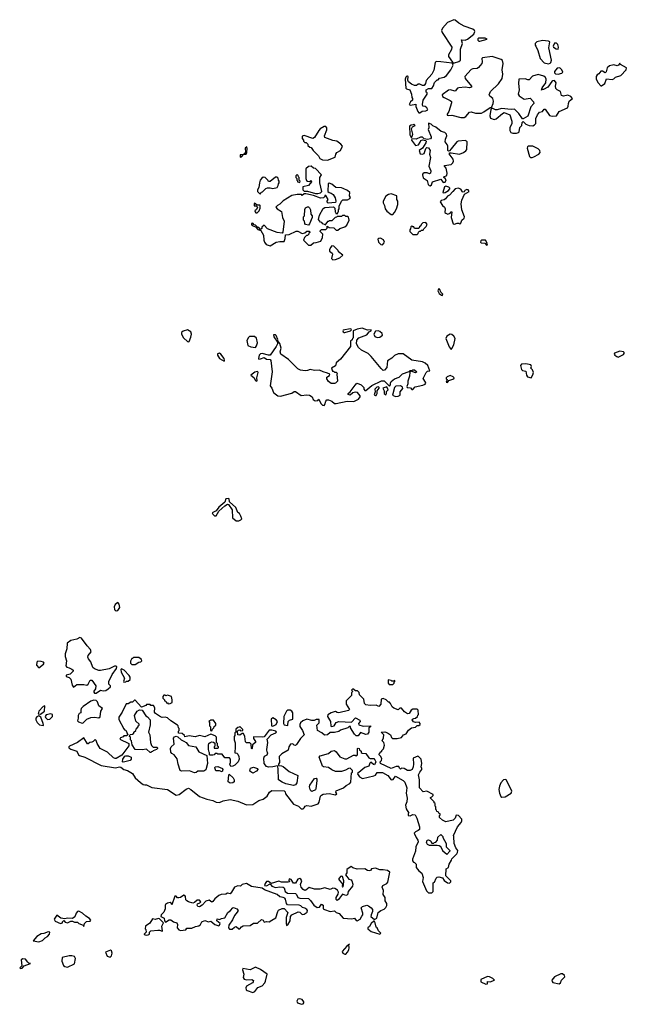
# Model space of a CAD drawing. Extents: x 2106670 to 2323771, y 35271 to 224896.
# Tile 202 of 256: x 2268377 to 2275349, y 101518 to 112829. Entities that reach past the tile are written whole.
import ezdxf

# ---------------------------------------------------------------- set-up
doc = ezdxf.new("R2010")
doc.units = 0

msp = doc.modelspace()

# ---------------------------------------------------------------- linework, layer by layer
at = {"layer": '0CON20XD'}
for points in [[(2273365, 112330), (2273375, 112332), (2273422, 112348), (2273441, 112365), (2273442, 112492), (2273466, 112555), (2273454, 112596), (2273495, 112594), (2273525, 112607), (2273597, 112663), (2273606, 112695), (2273604, 112705), (2273585, 112721), (2273485, 112754), (2273425, 112788), (2273383, 112823), (2273365, 112829), (2273295, 112796), (2273235, 112733), (2273226, 112705), (2273232, 112682), (2273343, 112515), (2273338, 112485), (2273304, 112425), (2273304, 112405), (2273351, 112341), (2273365, 112330)], [(2273665, 112584), (2273750, 112605), (2273726, 112616), (2273655, 112616), (2273642, 112608), (2273641, 112595), (2273654, 112584), (2273665, 112584)], [(2274455, 112323), (2274472, 112328), (2274482, 112338), (2274488, 112365), (2274457, 112505), (2274468, 112575), (2274453, 112583), (2274385, 112589), (2274320, 112575), (2274300, 112555), (2274300, 112535), (2274310, 112525), (2274332, 112475), (2274360, 112385), (2274404, 112334), (2274455, 112323)], [(2274565, 112492), (2274570, 112515), (2274562, 112545), (2274545, 112558), (2274525, 112560), (2274508, 112525), (2274512, 112515), (2274543, 112493), (2274565, 112492)], [(2272975, 111760), (2273003, 111777), (2273045, 111782), (2273067, 111793), (2273055, 111818), (2273035, 111830), (2273010, 111835), (2273008, 111855), (2273012, 111905), (2273060, 111975), (2273058, 111988), (2273050, 111995), (2273050, 112025), (2273075, 112038), (2273115, 112040), (2273132, 112068), (2273143, 112107), (2273175, 112140), (2273185, 112140), (2273203, 112157), (2273255, 112168), (2273283, 112187), (2273332, 112255), (2273358, 112305), (2273348, 112328), (2273215, 112346), (2273165, 112347), (2273151, 112339), (2273135, 112250), (2273112, 112205), (2273049, 112131), (2273042, 112095), (2273027, 112073), (2273005, 112072), (2272975, 112088), (2272955, 112090), (2272937, 112073), (2272915, 112072), (2272879, 112089), (2272846, 112116), (2272838, 112135), (2272840, 112175), (2272835, 112180), (2272825, 112180), (2272815, 112170), (2272808, 112145), (2272814, 112044), (2272823, 112033), (2272860, 112025), (2272880, 111975), (2272882, 111935), (2272890, 111925), (2272890, 111905), (2272868, 111885), (2272853, 111853), (2272868, 111848), (2272928, 111858), (2272931, 111831), (2272952, 111775), (2272965, 111760), (2272975, 111760)], [(2273485, 111704), (2273504, 111716), (2273545, 111767), (2273565, 111771), (2273617, 111757), (2273683, 111757), (2273711, 111769), (2273785, 111820), (2273798, 111822), (2273818, 111865), (2273822, 111895), (2273813, 111925), (2273781, 111951), (2273772, 111965), (2273788, 112005), (2273879, 112091), (2273922, 112155), (2273928, 112205), (2273923, 112255), (2273932, 112325), (2273925, 112360), (2273912, 112372), (2273807, 112407), (2273695, 112391), (2273688, 112382), (2273693, 112345), (2273687, 112325), (2273651, 112279), (2273635, 112270), (2273585, 112266), (2273564, 112256), (2273492, 112175), (2273498, 112155), (2273570, 112065), (2273570, 112055), (2273545, 112048), (2273495, 112054), (2273422, 112048), (2273407, 112043), (2273382, 112008), (2273325, 112023), (2273305, 112020), (2273232, 111965), (2273237, 111947), (2273254, 111934), (2273295, 111917), (2273325, 111902), (2273339, 111889), (2273340, 111875), (2273309, 111775), (2273290, 111745), (2273291, 111731), (2273307, 111727), (2273345, 111731), (2273445, 111706), (2273485, 111704)], [(2275065, 112070), (2275100, 112095), (2275122, 112148), (2275185, 112142), (2275205, 112150), (2275223, 112167), (2275285, 112188), (2275347, 112253), (2275349, 112275), (2275280, 112315), (2275275, 112330), (2275258, 112305), (2275245, 112298), (2275205, 112312), (2275155, 112298), (2275129, 112275), (2275118, 112232), (2275105, 112218), (2275075, 112239), (2275055, 112237), (2275033, 112207), (2275012, 112195), (2275002, 112175), (2275002, 112145), (2275024, 112104), (2275055, 112070), (2275065, 112070)], [(2274565, 112203), (2274607, 112213), (2274620, 112225), (2274608, 112255), (2274585, 112278), (2274555, 112273), (2274523, 112235), (2274525, 112218), (2274535, 112206), (2274565, 112203)], [(2274085, 111524), (2274108, 111532), (2274118, 111542), (2274125, 111590), (2274148, 111615), (2274153, 111647), (2274165, 111660), (2274195, 111628), (2274233, 111613), (2274275, 111610), (2274295, 111622), (2274308, 111635), (2274308, 111695), (2274327, 111735), (2274352, 111765), (2274384, 111776), (2274405, 111800), (2274415, 111800), (2274465, 111730), (2274495, 111720), (2274547, 111723), (2274577, 111773), (2274673, 111817), (2274682, 111835), (2274684, 111866), (2274692, 111895), (2274730, 111925), (2274710, 111945), (2274675, 111962), (2274625, 111949), (2274605, 111958), (2274592, 112005), (2274554, 112024), (2274539, 112039), (2274534, 112064), (2274544, 112105), (2274525, 112131), (2274505, 112128), (2274492, 112118), (2274445, 112053), (2274395, 112028), (2274382, 112028), (2274375, 112020), (2274380, 112045), (2274422, 112105), (2274426, 112146), (2274418, 112165), (2274399, 112179), (2274335, 112201), (2274271, 112179), (2274233, 112137), (2274215, 112138), (2274185, 112150), (2274114, 112146), (2274108, 112098), (2274118, 112025), (2274106, 111975), (2274116, 111955), (2274175, 111918), (2274245, 111927), (2274283, 111885), (2274287, 111865), (2274252, 111828), (2274215, 111722), (2274165, 111690), (2274155, 111690), (2274113, 111753), (2274062, 111802), (2274025, 111798), (2273915, 111808), (2273865, 111792), (2273845, 111792), (2273815, 111810), (2273802, 111808), (2273792, 111798), (2273780, 111725), (2273788, 111698), (2273828, 111682), (2273851, 111689), (2273925, 111752), (2273945, 111762), (2274010, 111735), (2274033, 111663), (2274033, 111635), (2274011, 111585), (2274009, 111555), (2274023, 111535), (2274044, 111524), (2274085, 111524)], [(2271915, 111214), (2272002, 111248), (2272010, 111285), (2272023, 111305), (2272062, 111328), (2272087, 111375), (2272069, 111399), (2272022, 111432), (2271975, 111440), (2271884, 111474), (2271881, 111495), (2271908, 111565), (2271906, 111585), (2271895, 111603), (2271875, 111604), (2271830, 111575), (2271813, 111557), (2271764, 111476), (2271747, 111463), (2271645, 111498), (2271625, 111490), (2271624, 111464), (2271640, 111445), (2271640, 111435), (2271655, 111420), (2271668, 111418), (2271688, 111398), (2271690, 111385), (2271710, 111365), (2271725, 111360), (2271749, 111325), (2271811, 111265), (2271826, 111235), (2271855, 111221), (2271915, 111214)], [(2272875, 111477), (2272885, 111478), (2272896, 111514), (2272880, 111575), (2272892, 111598), (2272920, 111615), (2272905, 111630), (2272898, 111622), (2272875, 111618), (2272858, 111605), (2272861, 111505), (2272875, 111477)], [(2273095, 110922), (2273109, 110931), (2273123, 110967), (2273215, 110998), (2273245, 110958), (2273268, 110962), (2273278, 110988), (2273266, 111006), (2273250, 111015), (2273250, 111025), (2273285, 111040), (2273290, 111065), (2273278, 111125), (2273260, 111145), (2273260, 111155), (2273335, 111167), (2273356, 111184), (2273363, 111205), (2273358, 111225), (2273312, 111288), (2273322, 111298), (2273335, 111300), (2273433, 111283), (2273476, 111304), (2273505, 111324), (2273515, 111338), (2273520, 111425), (2273512, 111435), (2273495, 111441), (2273416, 111434), (2273402, 111425), (2273334, 111346), (2273318, 111322), (2273305, 111320), (2273298, 111328), (2273297, 111375), (2273290, 111395), (2273266, 111426), (2273269, 111455), (2273287, 111495), (2273282, 111515), (2273262, 111532), (2273220, 111545), (2273160, 111595), (2273125, 111610), (2273105, 111630), (2273075, 111640), (2273080, 111585), (2273073, 111567), (2273107, 111485), (2273107, 111473), (2273099, 111461), (2273063, 111453), (2273025, 111460), (2273005, 111480), (2272985, 111480), (2272935, 111457), (2272885, 111460), (2272878, 111445), (2272925, 111383), (2272959, 111391), (2272978, 111422), (2272987, 111443), (2273005, 111450), (2273042, 111442), (2273048, 111435), (2273046, 111414), (2273008, 111352), (2272969, 111325), (2272980, 111290), (2273005, 111284), (2273027, 111293), (2273045, 111350), (2273055, 111362), (2273075, 111358), (2273093, 111325), (2273088, 111285), (2273100, 111245), (2273080, 111145), (2273102, 111092), (2273100, 111065), (2273085, 111060), (2273059, 111069), (2273025, 111070), (2273010, 111060), (2273006, 111045), (2273013, 111013), (2273060, 110980), (2273070, 110935), (2273083, 110923), (2273095, 110922)], [(2270915, 111250), (2270925, 111252), (2270950, 111280), (2270978, 111285), (2270988, 111305), (2270991, 111355), (2270987, 111367), (2270970, 111355), (2270972, 111308), (2270960, 111290), (2270950, 111280), (2270910, 111275), (2270910, 111255), (2270915, 111250)], [(2274265, 111246), (2274285, 111254), (2274344, 111285), (2274359, 111305), (2274356, 111326), (2274335, 111347), (2274275, 111377), (2274223, 111377), (2274212, 111368), (2274210, 111355), (2274235, 111258), (2274246, 111246), (2274265, 111246)], [(2271805, 110832), (2271835, 110840), (2271848, 110855), (2271828, 110955), (2271828, 111015), (2271847, 111045), (2271775, 111118), (2271753, 111125), (2271725, 111145), (2271695, 111142), (2271664, 111115), (2271667, 111005), (2271673, 110983), (2271683, 110973), (2271708, 110972), (2271725, 110980), (2271730, 110965), (2271697, 110923), (2271632, 110908), (2271630, 110875), (2271645, 110860), (2271685, 110860), (2271775, 110832), (2271805, 110832)], [(2271145, 110830), (2271152, 110848), (2271168, 110852), (2271205, 110890), (2271223, 110897), (2271255, 110898), (2271285, 110890), (2271335, 110900), (2271347, 110923), (2271350, 110945), (2271360, 110955), (2271360, 110975), (2271350, 110985), (2271348, 111008), (2271335, 111020), (2271315, 111020), (2271255, 110970), (2271235, 110970), (2271230, 110985), (2271197, 111017), (2271175, 111020), (2271161, 111009), (2271142, 110985), (2271132, 110955), (2271127, 110903), (2271110, 110875), (2271110, 110855), (2271132, 110832), (2271145, 110830)], [(2271595, 110960), (2271600, 110975), (2271590, 110985), (2271590, 111015), (2271582, 111022), (2271578, 111038), (2271565, 111050), (2271550, 111035), (2271550, 111015), (2271560, 111005), (2271560, 110985), (2271568, 110978), (2271570, 110965), (2271595, 110960)], [(2271255, 110232), (2271325, 110272), (2271365, 110282), (2271415, 110280), (2271428, 110315), (2271432, 110358), (2271475, 110362), (2271555, 110398), (2271575, 110400), (2271625, 110372), (2271655, 110380), (2271675, 110400), (2271708, 110398), (2271710, 110385), (2271700, 110375), (2271700, 110365), (2271685, 110350), (2271672, 110348), (2271650, 110325), (2271640, 110295), (2271695, 110240), (2271722, 110238), (2271753, 110267), (2271785, 110268), (2271836, 110284), (2271858, 110325), (2271860, 110365), (2271830, 110395), (2271830, 110405), (2271845, 110420), (2271895, 110420), (2271910, 110435), (2271912, 110458), (2271933, 110443), (2271987, 110437), (2272015, 110410), (2272035, 110410), (2272055, 110430), (2272115, 110450), (2272135, 110470), (2272162, 110525), (2272155, 110560), (2272145, 110570), (2272125, 110570), (2272115, 110580), (2272085, 110580), (2272075, 110570), (2272025, 110570), (2272018, 110562), (2272002, 110558), (2271965, 110520), (2271935, 110520), (2271925, 110510), (2271915, 110510), (2271885, 110470), (2271878, 110478), (2271862, 110482), (2271848, 110498), (2271832, 110502), (2271812, 110535), (2271822, 110585), (2271865, 110660), (2271885, 110670), (2271985, 110680), (2272000, 110665), (2272002, 110622), (2272008, 110618), (2272012, 110602), (2272025, 110600), (2272040, 110625), (2272040, 110645), (2272050, 110655), (2272050, 110685), (2272074, 110746), (2272091, 110759), (2272145, 110760), (2272172, 110775), (2272177, 110785), (2272166, 110806), (2272170, 110845), (2272145, 110866), (2272095, 110891), (2272075, 110898), (2272011, 110901), (2271965, 110940), (2271935, 110950), (2271922, 110948), (2271920, 110855), (2271932, 110842), (2271957, 110837), (2271980, 110820), (2272002, 110782), (2272010, 110745), (2272005, 110730), (2271922, 110722), (2271912, 110732), (2271912, 110745), (2271922, 110765), (2271895, 110810), (2271885, 110810), (2271880, 110795), (2271867, 110783), (2271835, 110778), (2271755, 110808), (2271665, 110830), (2271645, 110830), (2271625, 110810), (2271615, 110820), (2271565, 110820), (2271505, 110808), (2271405, 110748), (2271365, 110708), (2271340, 110695), (2271320, 110675), (2271337, 110657), (2271387, 110627), (2271398, 110555), (2271418, 110515), (2271402, 110388), (2271392, 110378), (2271334, 110384), (2271226, 110426), (2271185, 110468), (2271160, 110445), (2271158, 110432), (2271145, 110420), (2271125, 110440), (2271112, 110442), (2271085, 110470), (2271072, 110472), (2271055, 110490), (2271042, 110488), (2271040, 110475), (2271050, 110465), (2271088, 110448), (2271115, 110420), (2271148, 110408), (2271178, 110355), (2271183, 110295), (2271192, 110272), (2271210, 110245), (2271255, 110232)], [(2273435, 110480), (2273448, 110492), (2273460, 110525), (2273485, 110550), (2273490, 110565), (2273460, 110645), (2273451, 110715), (2273459, 110755), (2273487, 110823), (2273541, 110855), (2273530, 110875), (2273515, 110878), (2273492, 110865), (2273485, 110850), (2273475, 110848), (2273465, 110852), (2273445, 110883), (2273415, 110893), (2273380, 110885), (2273356, 110854), (2273316, 110814), (2273295, 110802), (2273270, 110770), (2273255, 110760), (2273219, 110751), (2273210, 110735), (2273235, 110696), (2273260, 110675), (2273267, 110655), (2273264, 110615), (2273273, 110605), (2273296, 110594), (2273323, 110607), (2273335, 110620), (2273345, 110620), (2273334, 110556), (2273360, 110485), (2273375, 110480), (2273405, 110492), (2273425, 110490), (2273435, 110480)], [(2273245, 110840), (2273265, 110842), (2273305, 110868), (2273320, 110885), (2273320, 110895), (2273310, 110905), (2273275, 110918), (2273260, 110910), (2273240, 110845), (2273245, 110840)], [(2272665, 110592), (2272686, 110614), (2272707, 110655), (2272723, 110707), (2272722, 110745), (2272713, 110765), (2272710, 110805), (2272645, 110828), (2272615, 110822), (2272585, 110802), (2272556, 110744), (2272553, 110725), (2272570, 110695), (2272576, 110656), (2272595, 110630), (2272645, 110593), (2272665, 110592)], [(2271105, 110610), (2271130, 110635), (2271140, 110665), (2271140, 110695), (2271135, 110700), (2271105, 110700), (2271075, 110720), (2271070, 110715), (2271072, 110692), (2271095, 110690), (2271110, 110675), (2271100, 110650), (2271080, 110635), (2271082, 110622), (2271092, 110612), (2271105, 110610)], [(2271695, 110470), (2271660, 110475), (2271652, 110488), (2271650, 110515), (2271640, 110525), (2271640, 110565), (2271650, 110575), (2271653, 110647), (2271662, 110668), (2271685, 110680), (2271695, 110680), (2271708, 110668), (2271718, 110645), (2271722, 110595), (2271738, 110575), (2271738, 110555), (2271708, 110485), (2271695, 110470)], [(2272945, 110360), (2272958, 110372), (2272962, 110388), (2272972, 110398), (2272985, 110400), (2272995, 110410), (2273015, 110410), (2273022, 110428), (2273050, 110455), (2273058, 110475), (2273045, 110498), (2273010, 110495), (2272990, 110475), (2272988, 110462), (2272972, 110448), (2272965, 110430), (2272915, 110430), (2272908, 110448), (2272895, 110450), (2272885, 110460), (2272872, 110448), (2272870, 110425), (2272860, 110415), (2272860, 110395), (2272895, 110360), (2272945, 110360)], [(2272545, 110244), (2272566, 110265), (2272568, 110275), (2272559, 110299), (2272525, 110321), (2272503, 110317), (2272492, 110308), (2272501, 110275), (2272526, 110246), (2272545, 110244)], [(2273745, 110234), (2273754, 110255), (2273732, 110295), (2273685, 110296), (2273675, 110290), (2273672, 110275), (2273679, 110265), (2273722, 110262), (2273745, 110234)], [(2271975, 110070), (2272005, 110073), (2272056, 110094), (2272090, 110125), (2272042, 110162), (2272038, 110178), (2271988, 110228), (2271965, 110230), (2271948, 110212), (2271938, 110185), (2271938, 110168), (2271967, 110147), (2271972, 110135), (2271960, 110085), (2271975, 110070)], [(2273235, 109662), (2273240, 109675), (2273217, 109697), (2273205, 109730), (2273195, 109740), (2273182, 109715), (2273198, 109685), (2273225, 109663), (2273235, 109662)], [(2271875, 108397), (2271885, 108408), (2271895, 108448), (2271905, 108463), (2271925, 108462), (2271965, 108446), (2271995, 108421), (2272015, 108421), (2272142, 108448), (2272216, 108444), (2272271, 108469), (2272290, 108495), (2272289, 108509), (2272258, 108548), (2272235, 108551), (2272207, 108543), (2272175, 108517), (2272152, 108525), (2272150, 108535), (2272176, 108554), (2272242, 108645), (2272255, 108652), (2272303, 108633), (2272330, 108605), (2272330, 108585), (2272345, 108570), (2272355, 108570), (2272425, 108628), (2272535, 108682), (2272565, 108682), (2272625, 108620), (2272637, 108633), (2272638, 108655), (2272647, 108673), (2272685, 108702), (2272738, 108722), (2272775, 108760), (2272852, 108788), (2272865, 108800), (2272885, 108800), (2272895, 108808), (2272915, 108808), (2272940, 108785), (2272925, 108773), (2272875, 108790), (2272862, 108778), (2272856, 108735), (2272839, 108675), (2272839, 108645), (2272826, 108615), (2272830, 108605), (2272868, 108598), (2272885, 108580), (2272895, 108582), (2272920, 108610), (2273010, 108630), (2273037, 108643), (2273044, 108655), (2273041, 108665), (2273014, 108706), (2273050, 108775), (2273065, 108790), (2273090, 108795), (2273068, 108855), (2273035, 108882), (2273005, 108898), (2272885, 108918), (2272785, 108990), (2272728, 108992), (2272685, 108972), (2272655, 108942), (2272605, 108910), (2272597, 108833), (2272568, 108802), (2272555, 108800), (2272531, 108821), (2272415, 108960), (2272380, 108995), (2272304, 109034), (2272272, 109065), (2272248, 109105), (2272253, 109147), (2272274, 109176), (2272365, 109210), (2272395, 109242), (2272417, 109255), (2272415, 109266), (2272375, 109262), (2272313, 109287), (2272255, 109274), (2272210, 109255), (2272210, 109175), (2272200, 109165), (2272198, 109152), (2272180, 109135), (2272178, 109075), (2272065, 108928), (2272014, 108886), (2272008, 108852), (2271960, 108825), (2271972, 108792), (2271985, 108790), (2271995, 108780), (2272015, 108780), (2272030, 108765), (2272020, 108755), (2272028, 108675), (2272005, 108652), (2271995, 108648), (2271955, 108650), (2271924, 108674), (2271908, 108705), (2271908, 108722), (2271938, 108742), (2271940, 108755), (2271915, 108770), (2271863, 108783), (2271823, 108803), (2271765, 108800), (2271715, 108812), (2271685, 108798), (2271656, 108794), (2271605, 108803), (2271575, 108820), (2271468, 108925), (2271378, 108985), (2271372, 109015), (2271380, 109055), (2271365, 109110), (2271340, 109145), (2271342, 109155), (2271325, 109200), (2271315, 109210), (2271295, 109210), (2271298, 109185), (2271340, 109125), (2271338, 109105), (2271324, 109076), (2271254, 108976), (2271235, 108974), (2271164, 108996), (2271145, 108990), (2271130, 108975), (2271120, 108935), (2271125, 108930), (2271145, 108933), (2271185, 108949), (2271215, 108929), (2271255, 108927), (2271264, 108914), (2271278, 108785), (2271256, 108624), (2271276, 108595), (2271295, 108546), (2271312, 108532), (2271345, 108508), (2271375, 108504), (2271505, 108538), (2271533, 108557), (2271545, 108558), (2271613, 108513), (2271675, 108521), (2271706, 108516), (2271738, 108495), (2271751, 108465), (2271771, 108451), (2271804, 108456), (2271815, 108470), (2271838, 108418), (2271855, 108401), (2271875, 108397)], [(2272115, 109234), (2272180, 109255), (2272190, 109265), (2272187, 109275), (2272175, 109279), (2272096, 109264), (2272089, 109255), (2272094, 109244), (2272105, 109234), (2272115, 109234)], [(2270315, 109128), (2270325, 109132), (2270345, 109180), (2270351, 109215), (2270344, 109244), (2270305, 109266), (2270255, 109250), (2270238, 109235), (2270238, 109215), (2270258, 109175), (2270305, 109132), (2270315, 109128)], [(2271085, 109064), (2271099, 109081), (2271109, 109115), (2271100, 109170), (2271075, 109190), (2271019, 109191), (2271005, 109178), (2270988, 109145), (2270998, 109085), (2271035, 109071), (2271085, 109064)], [(2272485, 109177), (2272515, 109183), (2272548, 109205), (2272541, 109225), (2272515, 109248), (2272495, 109254), (2272465, 109250), (2272448, 109215), (2272459, 109189), (2272485, 109177)], [(2273335, 109042), (2273345, 109050), (2273366, 109094), (2273380, 109165), (2273368, 109195), (2273345, 109211), (2273325, 109215), (2273286, 109195), (2273274, 109165), (2273312, 109072), (2273335, 109042)], [(2270725, 108908), (2270732, 108915), (2270726, 108936), (2270687, 108985), (2270673, 108997), (2270651, 108989), (2270650, 108975), (2270675, 108937), (2270725, 108908)], [(2275255, 108954), (2275315, 108981), (2275323, 108995), (2275322, 109005), (2275315, 109012), (2275275, 109022), (2275212, 108998), (2275208, 108985), (2275216, 108975), (2275238, 108958), (2275255, 108954)], [(2274255, 108714), (2274275, 108750), (2274280, 108775), (2274272, 108805), (2274250, 108825), (2274258, 108845), (2274252, 108865), (2274195, 108877), (2274145, 108870), (2274132, 108855), (2274145, 108810), (2274155, 108800), (2274193, 108793), (2274200, 108745), (2274214, 108725), (2274255, 108714)], [(2271095, 108678), (2271105, 108680), (2271101, 108715), (2271117, 108775), (2271114, 108784), (2271105, 108789), (2271079, 108781), (2271032, 108745), (2271068, 108718), (2271085, 108685), (2271095, 108678)], [(2273295, 108660), (2273307, 108683), (2273365, 108702), (2273370, 108715), (2273357, 108727), (2273325, 108740), (2273290, 108725), (2273280, 108715), (2273280, 108705), (2273290, 108695), (2273280, 108665), (2273295, 108660)], [(2272465, 108510), (2272475, 108513), (2272486, 108535), (2272486, 108565), (2272508, 108595), (2272510, 108605), (2272502, 108612), (2272482, 108608), (2272457, 108585), (2272462, 108555), (2272451, 108521), (2272465, 108510)], [(2272585, 108521), (2272594, 108535), (2272594, 108556), (2272612, 108575), (2272595, 108610), (2272550, 108595), (2272567, 108565), (2272566, 108535), (2272585, 108521)], [(2272695, 108500), (2272725, 108504), (2272749, 108515), (2272748, 108555), (2272779, 108591), (2272777, 108607), (2272755, 108623), (2272701, 108619), (2272683, 108605), (2272661, 108515), (2272695, 108500)], [(2270895, 107073), (2270920, 107085), (2270928, 107095), (2270920, 107125), (2270902, 107155), (2270885, 107168), (2270859, 107225), (2270789, 107289), (2270784, 107324), (2270775, 107330), (2270744, 107326), (2270733, 107287), (2270665, 107228), (2270634, 107186), (2270590, 107165), (2270595, 107150), (2270615, 107130), (2270635, 107130), (2270666, 107184), (2270734, 107246), (2270765, 107263), (2270778, 107258), (2270819, 107199), (2270821, 107105), (2270865, 107073), (2270895, 107073)], [(2269485, 106038), (2269505, 106043), (2269527, 106075), (2269520, 106115), (2269505, 106132), (2269475, 106112), (2269464, 106085), (2269467, 106055), (2269474, 106044), (2269485, 106038)], [(2269235, 105092), (2269253, 105093), (2269255, 105093), (2269305, 105127), (2269335, 105118), (2269365, 105122), (2269395, 105140), (2269420, 105165), (2269420, 105175), (2269400, 105195), (2269402, 105225), (2269438, 105305), (2269490, 105375), (2269492, 105395), (2269485, 105402), (2269465, 105403), (2269405, 105370), (2269305, 105353), (2269285, 105352), (2269235, 105370), (2269218, 105388), (2269195, 105452), (2269167, 105485), (2269158, 105505), (2269162, 105525), (2269198, 105565), (2269190, 105595), (2269154, 105634), (2269088, 105725), (2269068, 105732), (2269035, 105712), (2268965, 105698), (2268923, 105667), (2268918, 105602), (2268901, 105545), (2268901, 105515), (2268913, 105465), (2268908, 105405), (2268919, 105389), (2268945, 105383), (2268976, 105366), (2268990, 105355), (2268990, 105345), (2268958, 105312), (2268912, 105298), (2268910, 105285), (2268945, 105272), (2268964, 105254), (2268978, 105185), (2268995, 105162), (2269035, 105192), (2269115, 105192), (2269147, 105183), (2269162, 105195), (2269185, 105240), (2269205, 105240), (2269250, 105175), (2269247, 105143), (2269230, 105115), (2269230, 105105), (2269235, 105092)], [(2268595, 105383), (2268652, 105425), (2268658, 105435), (2268649, 105449), (2268625, 105457), (2268585, 105458), (2268575, 105448), (2268570, 105415), (2268595, 105383)], [(2269705, 105420), (2269745, 105450), (2269768, 105452), (2269780, 105465), (2269778, 105478), (2269745, 105500), (2269685, 105500), (2269675, 105490), (2269665, 105490), (2269651, 105459), (2269650, 105435), (2269665, 105420), (2269705, 105420)], [(2269575, 105220), (2269595, 105222), (2269605, 105230), (2269625, 105230), (2269645, 105250), (2269647, 105277), (2269636, 105296), (2269576, 105356), (2269545, 105370), (2269540, 105365), (2269542, 105335), (2269582, 105265), (2269570, 105225), (2269575, 105220)], [(2272622, 105192), (2272665, 105192), (2272680, 105205), (2272682, 105218), (2272690, 105225), (2272688, 105238), (2272675, 105230), (2272655, 105230), (2272647, 105237), (2272610, 105245), (2272610, 105205), (2272622, 105192)], [(2273115, 102800), (2273130, 102815), (2273128, 102912), (2273145, 102922), (2273164, 102966), (2273175, 102977), (2273195, 102982), (2273235, 102972), (2273255, 102940), (2273293, 102913), (2273315, 102910), (2273330, 102925), (2273330, 102935), (2273273, 102993), (2273280, 103075), (2273305, 103090), (2273313, 103127), (2273340, 103175), (2273342, 103188), (2273400, 103245), (2273407, 103263), (2273412, 103285), (2273390, 103315), (2273370, 103365), (2273368, 103445), (2273362, 103455), (2273408, 103555), (2273450, 103605), (2273460, 103625), (2273460, 103645), (2273418, 103688), (2273395, 103690), (2273380, 103655), (2273358, 103632), (2273275, 103612), (2273235, 103632), (2273200, 103665), (2273200, 103685), (2273208, 103692), (2273210, 103705), (2273192, 103712), (2273188, 103728), (2273172, 103732), (2273168, 103748), (2273160, 103755), (2273160, 103785), (2273150, 103795), (2273150, 103825), (2273142, 103832), (2273140, 103845), (2273100, 103885), (2273100, 103895), (2273115, 103900), (2273130, 103915), (2273128, 103928), (2273055, 103968), (2273015, 103960), (2272970, 104005), (2272970, 104095), (2272960, 104155), (2272974, 104186), (2273000, 104215), (2273000, 104225), (2272992, 104245), (2272998, 104285), (2272992, 104332), (2272960, 104365), (2272953, 104367), (2272900, 104345), (2272903, 104275), (2272899, 104245), (2272886, 104214), (2272865, 104202), (2272835, 104202), (2272795, 104228), (2272765, 104230), (2272755, 104220), (2272742, 104232), (2272735, 104250), (2272705, 104250), (2272645, 104228), (2272522, 104285), (2272520, 104305), (2272535, 104320), (2272537, 104343), (2272525, 104370), (2272510, 104385), (2272510, 104395), (2272520, 104405), (2272520, 104415), (2272540, 104425), (2272540, 104435), (2272557, 104453), (2272568, 104495), (2272560, 104525), (2272542, 104545), (2272558, 104578), (2272560, 104615), (2272530, 104645), (2272573, 104647), (2272605, 104638), (2272638, 104615), (2272651, 104581), (2272663, 104573), (2272715, 104570), (2272765, 104582), (2272787, 104613), (2272820, 104625), (2272844, 104666), (2272880, 104695), (2272927, 104703), (2272945, 104720), (2272965, 104720), (2272978, 104732), (2272980, 104745), (2272968, 104758), (2272924, 104754), (2272904, 104764), (2272888, 104785), (2272890, 104795), (2272905, 104802), (2272927, 104803), (2272950, 104825), (2272952, 104838), (2272960, 104845), (2272958, 104898), (2272945, 104908), (2272895, 104910), (2272874, 104896), (2272853, 104857), (2272835, 104853), (2272798, 104878), (2272765, 104920), (2272745, 104920), (2272725, 104900), (2272675, 104918), (2272658, 104935), (2272640, 104975), (2272625, 104990), (2272615, 104990), (2272590, 105015), (2272555, 105032), (2272532, 105025), (2272526, 104964), (2272505, 104940), (2272473, 104953), (2272405, 104950), (2272355, 104958), (2272338, 104975), (2272330, 105025), (2272282, 105072), (2272278, 105098), (2272258, 105118), (2272235, 105120), (2272205, 105140), (2272190, 105125), (2272200, 105115), (2272198, 105102), (2272190, 105095), (2272190, 105065), (2272130, 105005), (2272128, 104965), (2272168, 104905), (2272155, 104893), (2272045, 104866), (2272025, 104869), (2272005, 104880), (2271991, 104879), (2271955, 104867), (2271917, 104843), (2271913, 104823), (2271947, 104765), (2271952, 104712), (2271965, 104708), (2271990, 104715), (2272014, 104756), (2272044, 104766), (2272192, 104758), (2272235, 104808), (2272285, 104780), (2272290, 104765), (2272270, 104745), (2272275, 104730), (2272325, 104712), (2272408, 104718), (2272410, 104705), (2272390, 104695), (2272390, 104645), (2272375, 104620), (2272355, 104618), (2272295, 104640), (2272265, 104600), (2272245, 104600), (2272225, 104620), (2272180, 104695), (2272178, 104708), (2272165, 104710), (2272147, 104693), (2272065, 104667), (2272045, 104653), (2271995, 104640), (2271945, 104640), (2271915, 104612), (2271878, 104608), (2271850, 104635), (2271800, 104665), (2271792, 104725), (2271817, 104753), (2271818, 104788), (2271785, 104790), (2271762, 104778), (2271735, 104777), (2271675, 104793), (2271632, 104775), (2271605, 104750), (2271598, 104732), (2271598, 104708), (2271628, 104665), (2271648, 104615), (2271605, 104572), (2271559, 104501), (2271545, 104490), (2271530, 104495), (2271515, 104510), (2271490, 104505), (2271470, 104475), (2271463, 104437), (2271390, 104395), (2271360, 104365), (2271363, 104297), (2271350, 104275), (2271352, 104262), (2271385, 104258), (2271405, 104248), (2271475, 104192), (2271572, 104145), (2271560, 104060), (2271545, 104038), (2271525, 104030), (2271435, 104052), (2271395, 104068), (2271350, 104095), (2271348, 104225), (2271338, 104258), (2271286, 104244), (2271235, 104240), (2271215, 104248), (2271188, 104285), (2271183, 104347), (2271192, 104368), (2271220, 104385), (2271228, 104405), (2271220, 104415), (2271218, 104445), (2271228, 104525), (2271220, 104565), (2271265, 104612), (2271320, 104635), (2271330, 104645), (2271320, 104655), (2271275, 104668), (2271245, 104668), (2271185, 104592), (2271165, 104588), (2271065, 104590), (2271063, 104573), (2271087, 104537), (2271088, 104525), (2271052, 104498), (2271050, 104455), (2271045, 104450), (2271040, 104455), (2271038, 104508), (2271022, 104522), (2270985, 104522), (2270971, 104531), (2270966, 104596), (2270948, 104628), (2270935, 104630), (2270905, 104610), (2270882, 104612), (2270880, 104655), (2270892, 104668), (2270905, 104670), (2270915, 104660), (2270940, 104665), (2270940, 104675), (2270905, 104710), (2270898, 104702), (2270882, 104698), (2270862, 104678), (2270860, 104645), (2270850, 104635), (2270850, 104605), (2270840, 104595), (2270840, 104555), (2270853, 104523), (2270853, 104475), (2270850, 104405), (2270872, 104402), (2270885, 104390), (2270896, 104366), (2270898, 104335), (2270888, 104302), (2270850, 104265), (2270827, 104253), (2270805, 104250), (2270792, 104275), (2270800, 104295), (2270800, 104335), (2270788, 104348), (2270735, 104350), (2270705, 104390), (2270655, 104390), (2270645, 104400), (2270625, 104400), (2270610, 104385), (2270595, 104380), (2270565, 104380), (2270560, 104385), (2270560, 104405), (2270553, 104413), (2270548, 104445), (2270548, 104495), (2270552, 104515), (2270564, 104526), (2270585, 104532), (2270605, 104530), (2270618, 104518), (2270620, 104485), (2270610, 104475), (2270612, 104462), (2270655, 104460), (2270660, 104465), (2270660, 104475), (2270650, 104485), (2270650, 104515), (2270640, 104525), (2270640, 104585), (2270625, 104600), (2270575, 104620), (2270505, 104592), (2270445, 104607), (2270395, 104590), (2270325, 104600), (2270275, 104590), (2270270, 104605), (2270245, 104630), (2270202, 104632), (2270200, 104655), (2270210, 104665), (2270210, 104685), (2270200, 104695), (2270198, 104718), (2270190, 104725), (2270114, 104774), (2270075, 104810), (2270047, 104817), (2270015, 104813), (2269995, 104820), (2269938, 104858), (2269927, 104875), (2269928, 104925), (2269915, 104950), (2269885, 104950), (2269875, 104960), (2269835, 104960), (2269825, 104950), (2269775, 104932), (2269705, 105010), (2269695, 105010), (2269675, 104990), (2269655, 104990), (2269625, 104970), (2269602, 104968), (2269556, 104875), (2269518, 104815), (2269518, 104788), (2269572, 104682), (2269582, 104672), (2269598, 104668), (2269620, 104615), (2269605, 104600), (2269575, 104600), (2269565, 104590), (2269535, 104580), (2269528, 104565), (2269630, 104515), (2269632, 104488), (2269549, 104381), (2269485, 104342), (2269475, 104340), (2269455, 104349), (2269385, 104413), (2269302, 104455), (2269268, 104515), (2269257, 104547), (2269245, 104558), (2269220, 104535), (2269205, 104528), (2269183, 104527), (2269165, 104510), (2269155, 104510), (2269115, 104580), (2269040, 104525), (2268950, 104485), (2268940, 104475), (2268940, 104465), (2268965, 104448), (2269035, 104427), (2269054, 104384), (2269065, 104374), (2269125, 104356), (2269315, 104260), (2269476, 104236), (2269525, 104244), (2269541, 104241), (2269574, 104214), (2269615, 104202), (2269675, 104169), (2269705, 104121), (2269766, 104066), (2269795, 104044), (2269815, 104037), (2269835, 104038), (2269895, 104008), (2270075, 103986), (2270175, 103922), (2270211, 103929), (2270291, 103989), (2270315, 103999), (2270344, 103984), (2270445, 103904), (2270526, 103874), (2270595, 103860), (2270635, 103838), (2270675, 103837), (2270715, 103854), (2270795, 103869), (2270882, 103852), (2270985, 103809), (2271055, 103814), (2271125, 103859), (2271175, 103873), (2271220, 103910), (2271248, 103955), (2271275, 103973), (2271415, 103970), (2271427, 103957), (2271432, 103935), (2271525, 103818), (2271580, 103795), (2271610, 103765), (2271635, 103762), (2271648, 103775)], [(2269095, 104748), (2269105, 104750), (2269148, 104792), (2269195, 104811), (2269235, 104818), (2269285, 104810), (2269301, 104819), (2269310, 104885), (2269328, 104915), (2269287, 104945), (2269271, 104991), (2269255, 105007), (2269229, 105011), (2269195, 105000), (2269105, 104940), (2269083, 104915), (2269078, 104895), (2269080, 104865), (2269062, 104858), (2269048, 104835), (2269050, 104805), (2269042, 104775), (2269053, 104763), (2269095, 104748)], [(2270085, 104970), (2270105, 104972), (2270128, 104985), (2270130, 105015), (2270120, 105055), (2270075, 105068), (2270055, 105060), (2270048, 105068), (2270035, 105070), (2270020, 105055), (2270020, 105035), (2270040, 105015), (2270040, 105005), (2270055, 105000), (2270065, 104980), (2270075, 104980), (2270085, 104970)], [(2268615, 104850), (2268660, 104885), (2268667, 104947), (2268645, 104938), (2268598, 104885), (2268590, 104855), (2268615, 104850)], [(2269885, 104410), (2269875, 104410), (2269835, 104450), (2269785, 104442), (2269703, 104443), (2269668, 104498), (2269660, 104545), (2269650, 104555), (2269650, 104585), (2269640, 104595), (2269642, 104608), (2269652, 104618), (2269675, 104620), (2269688, 104632), (2269690, 104645), (2269710, 104665), (2269715, 104680), (2269740, 104705), (2269740, 104715), (2269750, 104725), (2269750, 104735), (2269711, 104771), (2269698, 104835), (2269726, 104884), (2269755, 104900), (2269786, 104896), (2269825, 104830), (2269845, 104820), (2269877, 104787), (2269877, 104727), (2269858, 104645), (2269872, 104615), (2269880, 104525), (2269892, 104492), (2269912, 104472), (2269955, 104470), (2269960, 104465), (2269960, 104455), (2269950, 104445), (2269912, 104428), (2269905, 104420), (2269892, 104418), (2269885, 104410)], [(2271455, 104720), (2271460, 104725), (2271462, 104768), (2271478, 104782), (2271516, 104794), (2271516, 104865), (2271505, 104887), (2271486, 104896), (2271455, 104897), (2271444, 104886), (2271413, 104825), (2271408, 104745), (2271415, 104730), (2271455, 104720)], [(2268645, 104720), (2268650, 104725), (2268648, 104745), (2268620, 104815), (2268595, 104830), (2268575, 104820), (2268562, 104805), (2268562, 104785), (2268577, 104755), (2268605, 104730), (2268645, 104720)], [(2268695, 104790), (2268725, 104792), (2268752, 104825), (2268755, 104848), (2268735, 104853), (2268680, 104845), (2268670, 104825), (2268672, 104812), (2268695, 104790)], [(2270585, 104660), (2270592, 104678), (2270608, 104692), (2270612, 104708), (2270630, 104725), (2270630, 104745), (2270605, 104780), (2270575, 104780), (2270550, 104765), (2270560, 104755), (2270560, 104715), (2270570, 104705), (2270570, 104665), (2270585, 104660)], [(2271285, 104712), (2271325, 104732), (2271340, 104765), (2271326, 104786), (2271285, 104807), (2271268, 104795), (2271270, 104715), (2271285, 104712)], [(2270385, 104178), (2270328, 104198), (2270237, 104197), (2270222, 104205), (2270198, 104275), (2270187, 104337), (2270152, 104385), (2270125, 104398), (2270113, 104415), (2270111, 104455), (2270116, 104474), (2270152, 104508), (2270144, 104576), (2270155, 104592), (2270175, 104598), (2270195, 104592), (2270234, 104554), (2270265, 104542), (2270290, 104525), (2270315, 104490), (2270400, 104475), (2270437, 104417), (2270528, 104375), (2270537, 104285), (2270515, 104210), (2270493, 104197), (2270425, 104197), (2270405, 104182), (2270385, 104178)], [(2271648, 103775), (2271657, 103793), (2271675, 103800), (2271725, 103794), (2271808, 103822), (2271820, 103840), (2271835, 103908), (2271845, 103922), (2271865, 103932), (2271935, 103938), (2272007, 103923), (2272020, 103935), (2272010, 103955), (2272015, 103970), (2272100, 104005), (2272127, 104033), (2272170, 104055), (2272182, 104068), (2272190, 104175), (2272200, 104185), (2272200, 104205), (2272175, 104230), (2272155, 104228), (2272122, 104208), (2272075, 104192), (2272005, 104192), (2271965, 104210), (2271925, 104238), (2271870, 104245), (2271858, 104255), (2271848, 104275), (2271818, 104355), (2271829, 104371), (2271925, 104400), (2271956, 104424), (2271995, 104432), (2272015, 104418), (2272055, 104362), (2272115, 104338), (2272135, 104337), (2272215, 104380), (2272235, 104380), (2272245, 104370), (2272260, 104385), (2272260, 104455), (2272265, 104460), (2272278, 104458), (2272282, 104442), (2272300, 104425), (2272302, 104412), (2272312, 104402), (2272355, 104398), (2272391, 104351), (2272405, 104340), (2272445, 104340), (2272458, 104328), (2272468, 104305), (2272455, 104270), (2272442, 104272), (2272412, 104298), (2272402, 104288), (2272388, 104252), (2272342, 104238), (2272275, 104180), (2272262, 104178), (2272260, 104165), (2272281, 104131), (2272315, 104110), (2272447, 104143), (2272465, 104150), (2272485, 104180), (2272515, 104182), (2272545, 104180), (2272607, 104147), (2272645, 104098), (2272668, 104102), (2272695, 104140), (2272785, 104088), (2272805, 104070), (2272828, 104005), (2272818, 103945), (2272829, 103885), (2272826, 103845), (2272812, 103805), (2272820, 103765), (2272850, 103715), (2272840, 103705), (2272840, 103685), (2272865, 103682), (2272895, 103700), (2272920, 103695), (2272942, 103655), (2272972, 103555), (2272970, 103525), (2272957, 103513), (2272925, 103500), (2272912, 103485), (2272932, 103435), (2272953, 103405), (2272958, 103385), (2272930, 103325), (2272927, 103275), (2272893, 103185), (2272892, 103165), (2272901, 103151), (2272916, 103146), (2272935, 103128), (2272935, 103090), (2272965, 103052), (2272997, 103025), (2273012, 102975), (2273008, 102928), (2273053, 102823), (2273075, 102800), (2273115, 102800)], [(2269565, 104298), (2269558, 104305), (2269563, 104335), (2269585, 104368), (2269597, 104373), (2269625, 104371), (2269656, 104356), (2269656, 104335), (2269645, 104320), (2269585, 104302), (2269565, 104298)], [(2270705, 104190), (2270675, 104200), (2270631, 104201), (2270618, 104235), (2270622, 104245), (2270655, 104250), (2270708, 104228), (2270712, 104215), (2270705, 104190)], [(2271055, 104173), (2271023, 104195), (2271024, 104216), (2271031, 104229), (2271065, 104240), (2271110, 104225), (2271112, 104215), (2271098, 104195), (2271055, 104173)], [(2270795, 104058), (2270774, 104074), (2270780, 104155), (2270785, 104160), (2270829, 104119), (2270842, 104095), (2270840, 104075), (2270825, 104061), (2270795, 104058)], [(2271735, 103962), (2271721, 103971), (2271714, 103984), (2271708, 104015), (2271712, 104035), (2271765, 104110), (2271785, 104117), (2271792, 104105), (2271792, 104085), (2271782, 103995), (2271775, 103982), (2271735, 103962)], [(2273917, 103897), (2273955, 103902), (2274026, 103944), (2274033, 103965), (2273992, 104055), (2273966, 104096), (2273955, 104102), (2273938, 104095), (2273908, 104062), (2273891, 104025), (2273884, 103985), (2273890, 103945), (2273906, 103906), (2273917, 103897)], [(2273285, 103240), (2273240, 103275), (2273240, 103285), (2273218, 103325), (2273197, 103337), (2273175, 103342), (2273085, 103342), (2273065, 103352), (2273053, 103375), (2273060, 103405), (2273075, 103408), (2273100, 103395), (2273115, 103370), (2273135, 103370), (2273142, 103378), (2273158, 103382), (2273178, 103402), (2273182, 103438), (2273218, 103468), (2273240, 103445), (2273240, 103435), (2273280, 103365), (2273280, 103325), (2273322, 103285), (2273320, 103275), (2273285, 103240)], [(2272255, 102478), (2272288, 102495), (2272308, 102532), (2272322, 102545), (2272322, 102565), (2272303, 102625), (2272318, 102642), (2272365, 102658), (2272385, 102650), (2272416, 102626), (2272430, 102605), (2272433, 102585), (2272416, 102545), (2272414, 102525), (2272455, 102492), (2272481, 102509), (2272498, 102572), (2272528, 102595), (2272565, 102611), (2272585, 102631), (2272597, 102653), (2272598, 102675), (2272576, 102705), (2272578, 102745), (2272555, 102780), (2272558, 102825), (2272541, 102865), (2272549, 102881), (2272597, 102905), (2272608, 102922), (2272630, 103035), (2272605, 103056), (2272554, 103064), (2272515, 103062), (2272465, 103080), (2272420, 103075), (2272410, 103055), (2272395, 103049), (2272375, 103054), (2272344, 103074), (2272255, 103069), (2272207, 103087), (2272185, 103102), (2272138, 103065), (2272135, 103028), (2272122, 103005), (2272137, 102987), (2272159, 102955), (2272185, 102948), (2272195, 102937), (2272206, 102896), (2272203, 102875), (2272151, 102815), (2272145, 102775), (2272125, 102766), (2272085, 102782), (2272040, 102720), (2272025, 102712), (2272015, 102720), (2272014, 102745), (2272037, 102783), (2272040, 102805), (2272028, 102828), (2271998, 102848), (2271975, 102850), (2271945, 102836), (2271885, 102854), (2271825, 102841), (2271765, 102839), (2271705, 102858), (2271665, 102827), (2271655, 102825), (2271635, 102836), (2271612, 102865), (2271604, 102895), (2271620, 102935), (2271606, 102956), (2271595, 102962), (2271573, 102955), (2271545, 102908), (2271525, 102910), (2271495, 102951), (2271475, 102959), (2271471, 102945), (2271477, 102923), (2271461, 102919), (2271385, 102920), (2271355, 102932), (2271265, 102906), (2271235, 102927), (2271215, 102927), (2271197, 102905), (2271191, 102881), (2271215, 102880), (2271255, 102900), (2271275, 102875), (2271315, 102861), (2271365, 102868), (2271405, 102865), (2271416, 102855), (2271426, 102815), (2271455, 102794), (2271545, 102791), (2271559, 102779), (2271574, 102745), (2271595, 102736), (2271695, 102733), (2271720, 102710), (2271758, 102655), (2271795, 102631), (2271824, 102635), (2271845, 102668), (2271863, 102655), (2271866, 102616), (2271879, 102605), (2271945, 102585), (2271995, 102593), (2272015, 102573), (2272049, 102559), (2272095, 102507), (2272195, 102500), (2272225, 102508), (2272245, 102480), (2272255, 102478)], [(2272085, 102862), (2272095, 102870), (2272100, 102885), (2272102, 102935), (2272088, 102985), (2272075, 102990), (2272063, 102985), (2272042, 102955), (2272090, 102895), (2272082, 102875), (2272085, 102862)], [(2270225, 102367), (2270285, 102373), (2270298, 102392), (2270355, 102392), (2270399, 102411), (2270435, 102418), (2270456, 102435), (2270469, 102465), (2270505, 102480), (2270545, 102466), (2270575, 102474), (2270619, 102435), (2270665, 102420), (2270675, 102425), (2270680, 102445), (2270643, 102475), (2270645, 102500), (2270675, 102492), (2270696, 102504), (2270735, 102512), (2270767, 102573), (2270798, 102595), (2270825, 102625), (2270835, 102628), (2270874, 102614), (2270887, 102595), (2270878, 102575), (2270844, 102536), (2270822, 102488), (2270780, 102425), (2270775, 102395), (2270789, 102379), (2270820, 102380), (2270845, 102405), (2270865, 102411), (2270895, 102386), (2270905, 102384), (2270925, 102407), (2270945, 102418), (2271025, 102421), (2271065, 102449), (2271110, 102450), (2271155, 102490), (2271174, 102484), (2271185, 102462), (2271215, 102469), (2271245, 102466), (2271276, 102484), (2271320, 102510), (2271342, 102585), (2271352, 102598), (2271395, 102620), (2271415, 102620), (2271457, 102573), (2271440, 102515), (2271438, 102445), (2271445, 102423), (2271459, 102431), (2271486, 102475), (2271491, 102525), (2271503, 102547), (2271578, 102578), (2271596, 102575), (2271625, 102550), (2271645, 102552), (2271679, 102575), (2271683, 102595), (2271677, 102605), (2271655, 102621), (2271628, 102628), (2271608, 102648), (2271587, 102657), (2271455, 102662), (2271444, 102674), (2271433, 102725), (2271425, 102735), (2271405, 102746), (2271365, 102752), (2271335, 102778), (2271191, 102831), (2271162, 102852), (2271041, 102871), (2270985, 102905), (2270935, 102893), (2270916, 102875), (2270885, 102877), (2270845, 102865), (2270812, 102805), (2270795, 102788), (2270765, 102795), (2270745, 102782), (2270692, 102778), (2270665, 102767), (2270619, 102731), (2270595, 102698), (2270585, 102692), (2270553, 102713), (2270515, 102703), (2270474, 102655), (2270445, 102639), (2270425, 102640), (2270415, 102655), (2270420, 102670), (2270447, 102683), (2270459, 102695), (2270444, 102714), (2270415, 102715), (2270385, 102688), (2270365, 102680), (2270315, 102694), (2270296, 102706), (2270288, 102718), (2270284, 102755), (2270275, 102768), (2270265, 102771), (2270225, 102744), (2270205, 102739), (2270191, 102741), (2270175, 102760), (2270161, 102759), (2270125, 102660), (2270118, 102678), (2270106, 102686), (2270075, 102681), (2270052, 102665), (2270047, 102655), (2270050, 102615), (2270034, 102575), (2270002, 102545), (2270000, 102525), (2270036, 102506), (2270040, 102475), (2270053, 102463), (2270095, 102487), (2270115, 102487), (2270146, 102466), (2270183, 102453), (2270192, 102435), (2270187, 102395), (2270205, 102372), (2270225, 102367)], [(2269115, 102410), (2269122, 102445), (2269137, 102463), (2269145, 102470), (2269185, 102471), (2269193, 102485), (2269178, 102505), (2269135, 102530), (2269099, 102565), (2269055, 102587), (2269043, 102585), (2269024, 102566), (2269009, 102521), (2268985, 102502), (2268925, 102509), (2268895, 102498), (2268849, 102509), (2268805, 102542), (2268774, 102495), (2268783, 102473), (2268844, 102444), (2268868, 102452), (2268870, 102465), (2268885, 102480), (2268901, 102461), (2268925, 102454), (2268965, 102472), (2268983, 102473), (2269005, 102463), (2269042, 102462), (2269058, 102445), (2269108, 102428), (2269115, 102410)], [(2269832, 102312), (2269855, 102314), (2269867, 102325), (2269870, 102345), (2269885, 102360), (2269965, 102371), (2269985, 102370), (2270015, 102358), (2270018, 102362), (2270009, 102415), (2270030, 102455), (2269985, 102500), (2269972, 102502), (2269935, 102492), (2269905, 102499), (2269872, 102448), (2269822, 102415), (2269818, 102385), (2269826, 102376), (2269832, 102345), (2269808, 102325), (2269808, 102318), (2269832, 102312)], [(2272515, 102322), (2272529, 102335), (2272501, 102361), (2272485, 102397), (2272472, 102402), (2272464, 102455), (2272455, 102470), (2272445, 102471), (2272417, 102445), (2272398, 102412), (2272378, 102395), (2272379, 102385), (2272418, 102355), (2272515, 102322)], [(2268595, 102234), (2268640, 102250), (2268668, 102282), (2268695, 102297), (2268719, 102325), (2268722, 102345), (2268705, 102350), (2268655, 102330), (2268623, 102327), (2268575, 102298), (2268533, 102245), (2268595, 102234)], [(2272115, 102092), (2272125, 102094), (2272145, 102116), (2272159, 102145), (2272164, 102165), (2272160, 102200), (2272167, 102207), (2272135, 102184), (2272084, 102125), (2272089, 102105), (2272115, 102092)], [(2268385, 101927), (2268405, 101934), (2268429, 101961), (2268500, 101985), (2268485, 101988), (2268470, 102000), (2268445, 102036), (2268411, 102039), (2268393, 102027), (2268402, 101958), (2268377, 101935), (2268385, 101927)], [(2268925, 101944), (2269006, 101984), (2269020, 102045), (2269008, 102065), (2268975, 102076), (2268946, 102076), (2268866, 102054), (2268860, 102015), (2268879, 101965), (2268895, 101951), (2268925, 101944)], [(2269415, 102060), (2269430, 102075), (2269439, 102105), (2269433, 102133), (2269419, 102139), (2269362, 102118), (2269382, 102072), (2269415, 102060)], [(2271055, 101654), (2271079, 101665), (2271115, 101710), (2271162, 101728), (2271193, 101765), (2271203, 101785), (2271220, 101865), (2271145, 101919), (2271086, 101946), (2271025, 101915), (2270943, 101927), (2270938, 101915), (2270954, 101865), (2270945, 101825), (2270955, 101807), (2270985, 101800), (2271045, 101801), (2271062, 101792), (2271061, 101775), (2271052, 101765), (2270984, 101726), (2270976, 101705), (2270980, 101685), (2270991, 101675), (2271055, 101654)], [(2273735, 101748), (2273755, 101752), (2273755, 101780), (2273785, 101776), (2273832, 101795), (2273814, 101814), (2273775, 101833), (2273755, 101837), (2273675, 101803), (2273676, 101775), (2273735, 101748)], [(2274575, 101753), (2274594, 101765), (2274604, 101795), (2274642, 101835), (2274639, 101849), (2274615, 101869), (2274595, 101866), (2274525, 101835), (2274494, 101795), (2274495, 101778), (2274505, 101769), (2274575, 101753)], [(2271615, 101518), (2271635, 101524), (2271643, 101535), (2271641, 101545), (2271622, 101572), (2271595, 101581), (2271574, 101576), (2271563, 101555), (2271568, 101535), (2271615, 101518)]]:
    msp.add_lwpolyline(points, dxfattribs=at)

doc.saveas('drawing.dxf')
